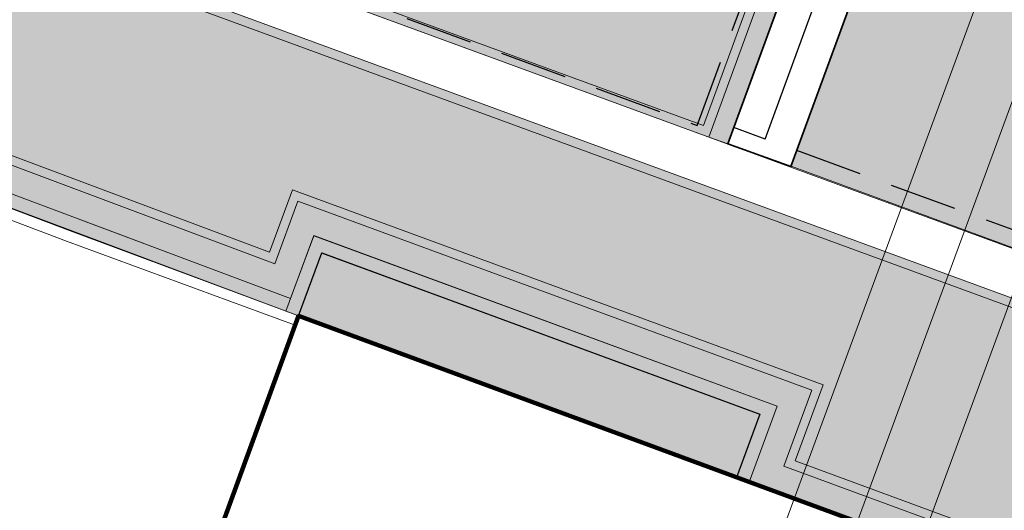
# Model space of a CAD drawing. Header units: metres. Extents: x 154038 to 155227, y 461678 to 462519.
# Tile 246 of 256: x 154730.59 to 154737.91, y 462256.42 to 462260.06. Entities that reach past the tile are written whole.
import ezdxf

# ---------------------------------------------------------------- set-up
doc = ezdxf.new("R2010")
doc.units = ezdxf.units.M
doc.linetypes.add('DASHED', pattern=[0.75, 0.5, -0.25])
doc.linetypes.add('VH-OPSLUITBAND_100X200', pattern=[16, 8, -2, 4, -2])
for name, color, linetype, lineweight in [('B-WE-IE-TERREINAFSCHEIDING_KUNSTMATIG_MUUR-G', 1, 'IE-TERREINAFSCHEIDING_KUNSTMATIG-SO', 18), ('B-WE-OG-BEBOUWING-GV', 2, 'Continuous', 100), ('N-WE-VH-KANTOPSLUITING_OPSLUITBAND_100X200-G', 150, 'VH-OPSLUITBAND_100X200', 0), ('N-WE-VH-KANTOPSLUITING_TROTTOIRBAND_130 150-G', 2, 'Continuous', 0), ('N-WE-VH-KANTVERHARDING_TROTTOIR-ROLLAAG-G', 62, 'Continuous', 18), ('N-WE-VH-KANTVERHARDING_TROTTOIR-STREKLAAG-G', 220, 'Continuous', 18), ('N-WE-VH-VERHARDING_GRASSTEEN_parkeren-G', 3, 'Continuous', 18), ('N-WE-VH-VERHARDING_GRASSTEEN_parkeren-V', 73, 'Continuous', 18), ('N-WE-VH-VERHARDING_STRAATBAKSTEEN-TROTTOIR-HV_DF-G', 2, 'Continuous', 18), ('N-WE-VH-VERHARDING_STRAATBAKSTEEN_Uitstapstrook_Parkeren-HV_KF-G', 170, 'Continuous', 35)]:
    doc.layers.add(name, color=color, linetype=linetype, lineweight=lineweight)
for name, color, linetype, true_color in [('N-GV-GR-GROENVOORZIENING_BLINDE_GEVEL_Klimplant-G', 7, 'Continuous', 0x00aa13), ('N-GV-GR-GROENVOORZIENING_BLINDE_GEVEL_Klimplant-V', 7, 'Continuous', 0x31b700), ('N-GV-GR-GROENVOORZIENING_PORTAAL_Klimplant-G', 7, 'Continuous', 0x00aa13)]:
    doc.layers.add(name, color=color, linetype=linetype, true_color=true_color)
for name, color, linetype in [('N-OI-KL-ET_MS_STEDIN NETBEHEER BV-G', 1, 'Continuous'), ('N-OI-KL-ET_MS_STEDIN NETBEHEER BV-V', 253, 'Continuous'), ('N-PV-VW-MARKERING_Pvak-G', 161, 'DASHED'), ('N-WE-VW-MARKERING_Pvak-H', 21, 'Continuous')]:
    doc.layers.add(name, color=color, linetype=linetype)
doc.layers.add('N-OI-KL-ET_MS_STEDIN NETBEHEER BV-H', color=21, linetype='DASHED', plot=False)
for name, color, linetype, lineweight, true_color in [('N-WE-VH-KANTOPSLUITING_OPSLUITBAND_100X200-V', 7, 'Continuous', 5, 0xbbbcbc), ('N-WE-VH-KANTOPSLUITING_TROTTOIRBAND_130 150-V', 7, 'Continuous', 5, 0xa7a8aa), ('N-WE-VH-VERHARDING_STRAATBAKSTEEN-TROTTOIR-HV_DF-V', 7, 'Continuous', 18, 0xd14124), ('N-WE-VH-VERHARDING_STRAATBAKSTEEN_Rijbaan-KV_DF-V', 7, 'Continuous', 18, 0xb33d26)]:
    doc.layers.add(name, color=color, linetype=linetype, lineweight=lineweight, true_color=true_color)
doc.layers.add('X-XX-AL-PROFIEL-H', color=21, linetype='Continuous', lineweight=18, plot=False)
doc.linetypes.add('IE-TERREINAFSCHEIDING_KUNSTMATIG-SO', pattern='A,4,[82,NLCS.shx,S=0.75,R=90,X=0,Y=0],4,-2', length=10)

# ---------------------------------------------------------------- blocks, each defined once
blk = doc.blocks.new('*U250')
at = {"layer": 'N-WE-VH-KANTOPSLUITING_OPSLUITBAND_100X200-G'}
blk.add_lwpolyline([(-1.3840926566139, 0), (-1.3840926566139, -0.4999999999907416), (2.086122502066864, -0.4999999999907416), (2.086122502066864, 0), (2.186122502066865, 0), (2.186122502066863, -0.5999999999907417), (-1.484092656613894, -0.5999999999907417), (-1.484092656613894, 0)], close=True, dxfattribs=at)
blk = doc.blocks.new('*U276')
at = {"layer": 'N-OI-KL-ET_MS_STEDIN NETBEHEER BV-V'}
h = blk.add_hatch(color=256, dxfattribs=at)
h.dxf.hatch_style = 1
h.paths.add_polyline_path([(-3.373895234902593, -3.808796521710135), (0.09820360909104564, -5.087283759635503), (1.293761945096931, -1.840402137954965), (-2.178336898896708, -0.5619149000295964)])
at = {"layer": 'N-OI-KL-ET_MS_STEDIN NETBEHEER BV-G'}
blk.add_lwpolyline([(-3.373895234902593, -3.808796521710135), (0.09820360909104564, -5.087283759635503), (1.293761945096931, -1.840402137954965), (-2.178336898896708, -0.5619149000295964)], close=True, dxfattribs=at)
at = {"layer": 'N-OI-KL-ET_MS_STEDIN NETBEHEER BV-H'}
for points in [[(-1.990655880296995, -0.6310223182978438), (1.106080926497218, -1.771294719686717), (2.481318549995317, 1.963557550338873), (-0.615418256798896, 3.103829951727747)], [(-1.548368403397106, 0.5701362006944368), (1.548368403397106, -0.5701362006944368), (1.824798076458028, 0.1805878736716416), (-1.271938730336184, 1.320860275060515)], [(-4.401048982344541, -4.283090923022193), (0.5724980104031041, -6.11443750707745), (2.486773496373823, -0.9156732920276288), (-2.486773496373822, 0.9156732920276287)]]:
    blk.add_lwpolyline(points, close=True, dxfattribs=at)
at = {"layer": 'N-OI-KL-ET_MS_STEDIN NETBEHEER BV-H', "ltscale": 0.5}
blk.add_lwpolyline([(-3.425252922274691, -3.832511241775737), (0.1219183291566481, -5.138641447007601), (1.345119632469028, -1.816687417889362), (-2.202051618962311, -0.5105572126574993)], close=True, dxfattribs=at)

msp = doc.modelspace()

# ---------------------------------------------------------------- hatches: boundary and pattern name
at = {"layer": 'N-GV-GR-GROENVOORZIENING_BLINDE_GEVEL_Klimplant-V'}
h = msp.add_hatch(color=256, dxfattribs=at)
h.dxf.hatch_style = 1
h.paths.add_polyline_path([(154735.9164830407, 462256.6609539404), (154732.66, 462257.86), (154732.8327624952, 462258.3292047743), (154736.0892455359, 462257.1301587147)])
at = {"layer": 'N-WE-VH-KANTOPSLUITING_OPSLUITBAND_100X200-V'}
h = msp.add_hatch(color=256, dxfattribs=at)
h.dxf.hatch_style = 1
h.paths.add_polyline_path([(154735.9164830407, 462256.6609539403), (154736.0892455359, 462257.1301587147), (154732.8318119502, 462258.326623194), (154732.659999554, 462257.8600001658), (154729.532, 462259.0320000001), (154724.24, 462244.5200000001), (154727.365, 462243.388), (154727.3305498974, 462243.2941204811), (154724.1117187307, 462244.4601098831), (154729.4726144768, 462259.161039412), (154732.6009084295, 462257.9889292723), (154732.7724962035, 462258.454942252), (154736.2176663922, 462257.1895215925), (154736.0103239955, 462256.6264014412)])
at = {"layer": 'N-WE-VH-KANTOPSLUITING_TROTTOIRBAND_130 150-V'}
h = msp.add_hatch(color=256, dxfattribs=at)
h.dxf.hatch_style = 1
h.paths.add_polyline_path([(154732.2169793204, 462265.3840078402), (154732.3493006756, 462265.7261628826), (154737.4222923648, 462263.8651094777), (154735.7099558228, 462259.1887536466), (154735.8508043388, 462259.1371620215), (154737.6147172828, 462263.9543719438), (154732.2625426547, 462265.9176877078), (154732.0770768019, 462265.4381122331)])
at = {"layer": 'N-WE-VH-VERHARDING_GRASSTEEN_parkeren-V'}
h = msp.add_hatch(color=256, dxfattribs=at)
h.dxf.hatch_style = 1
h.paths.add_polyline_path([(154739.7274450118, 462263.1804975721), (154738.0842123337, 462263.7823998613), (154736.3219537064, 462258.9726142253), (154737.9654278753, 462258.3684650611)])
at = {"layer": 'N-WE-VH-VERHARDING_STRAATBAKSTEEN-TROTTOIR-HV_DF-V'}
h = msp.add_hatch(color=256, dxfattribs=at)
h.dxf.hatch_style = 1
h.paths.add_polyline_path([(154732.8665335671, 462264.8087122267), (154736.3386324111, 462263.5302249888), (154735.1292525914, 462260.2458071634), (154731.6571537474, 462261.5242944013)], flags=16)
h.paths.add_polyline_path([(154732.3493006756, 462265.7261628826), (154730.63, 462261.05), (154735.7099558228, 462259.1887536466), (154737.4222923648, 462263.8651094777)])
h = msp.add_hatch(color=256, dxfattribs=at)
h.dxf.hatch_style = 1
h.paths.add_polyline_path([(154731.579, 462260.334), (154730.191, 462260.874), (154729.4726144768, 462259.161039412), (154732.6009084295, 462257.9889292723), (154732.7724962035, 462258.454942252), (154736.2176389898, 462257.1894471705), (154736.0103239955, 462256.6264014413), (154739.0756013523, 462255.4959985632), (154739.3701663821, 462256.3390975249), (154743.5665973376, 462254.8001916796), (154743.9345459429, 462255.8057783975), (154743.29, 462256.042)])
at = {"layer": 'N-WE-VH-VERHARDING_STRAATBAKSTEEN_Rijbaan-KV_DF-V'}
h = msp.add_hatch(color=256, dxfattribs=at)
h.dxf.hatch_style = 1
edge = h.paths.add_edge_path()
edge.add_line((154346.3655189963, 462123.4474894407), (154339.6690574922, 462103.1804047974))
edge.add_line((154339.6690574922, 462103.1804047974), (154331.5193567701, 462083.4356807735))
edge.add_line((154331.5193567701, 462083.4356807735), (154321.8864262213, 462064.3270959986))
edge.add_line((154321.8864262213, 462064.3270959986), (154319.064452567, 462059.5558212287))
edge.add_line((154319.064452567, 462059.5558212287), (154316.2103360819, 462061.243890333))
edge.add_arc((154313.6649621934, 462056.9402788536), 4.999999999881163, 59.39777921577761, 149.4251789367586)
edge.add_line((154309.3601339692, 462059.4835943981), (154295.4018813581, 462035.8577883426))
edge.add_arc((154299.7067095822, 462033.3144727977), 4.999999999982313, 149.425178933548, 239.2784399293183)
edge.add_line((154297.1523773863, 462029.0161723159), (154310.3450331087, 462021.1762305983))
edge.add_arc((154317.2452423, 462033.549449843), 14.16719595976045, 240.8527758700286, 248.9522969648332)
edge.add_line((154312.1571632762, 462020.327464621), (154334.4042784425, 462011.1510402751))
edge.add_arc((154336.3108423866, 462015.7732706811), 4.999999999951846, 247.5849764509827, 256.0899883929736)
edge.add_line((154335.1088540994, 462010.9198982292), (154350.5998025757, 462007.0834033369))
edge.add_arc((154349.3978142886, 462002.2300308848), 5.000000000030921, 59.37977109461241, 76.0899883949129, ccw=False)
edge.add_line((154351.944540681, 462006.5328421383), (154352.6260687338, 462006.1294627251))
edge.add_arc((154355.1727951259, 462010.4322739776), 4.999999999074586, 239.3797710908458, 256.0899883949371)
edge.add_line((154353.9708068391, 462005.5789015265), (154356.9781779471, 462004.8340984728))
edge.add_line((154356.9781779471, 462004.8340984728), (154367.5271780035, 462002.1693614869))
edge.add_line((154367.5271780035, 462002.1693614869), (154370.594703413, 462001.3944872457))
edge.add_arc((154371.8192663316, 462006.2422130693), 5.000000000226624, 255.8233322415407, 334.7988763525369)
edge.add_line((154376.3433598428, 462004.1132278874), (154378.3551998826, 462008.3883879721))
edge.add_arc((154373.8311063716, 462010.5173731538), 5.000000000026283, 334.7988763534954, 345.8749618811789)
edge.add_line((154378.6799336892, 462009.2971790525), (154401.6515090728, 462100.5820018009))
edge.add_line((154401.6515090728, 462100.5820018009), (154406.9852191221, 462099.2397882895))
edge.add_line((154406.9852191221, 462099.2397882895), (154397.3315953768, 462060.8780600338))
edge.add_line((154397.3315953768, 462060.8780600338), (154396.6527595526, 462061.0488872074))
edge.add_line((154396.6527595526, 462061.0488872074), (154394.6715745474, 462053.1760217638))
edge.add_line((154394.6715745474, 462053.1760217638), (154395.3511736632, 462053.0050023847))
edge.add_line((154395.3511736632, 462053.0050023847), (154390.2256132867, 462032.6401919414))
edge.add_line((154390.2256132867, 462032.6401919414), (154389.5467596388, 462032.8109482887))
edge.add_line((154389.5467596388, 462032.8109482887), (154388.7372010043, 462029.5939109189))
edge.add_line((154388.7372010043, 462029.5939109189), (154389.4156288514, 462029.4214625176))
edge.add_line((154389.4156288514, 462029.4214625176), (154383.7651946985, 462006.9676746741))
edge.add_line((154383.7651946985, 462006.9676746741), (154376.807218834, 461992.1819759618))
edge.add_arc((154381.331312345, 461990.0529907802), 4.999999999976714, 154.7988763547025, 166.0156035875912)
edge.add_line((154376.4795044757, 461991.2612789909), (154371.1051861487, 461969.68365288))
edge.add_line((154371.1051861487, 461969.68365288), (154363.8723419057, 461953.1420104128))
edge.add_arc((154368.4536651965, 461951.1389210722), 5.000088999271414, 156.3836358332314, 248.3411709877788)
edge.add_line((154366.60823727, 461946.491848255), (154366.6592998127, 461946.4715747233))
edge.add_line((154366.6592998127, 461946.4715747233), (154352.2416857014, 461952.1958481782))
edge.add_arc((154354.0386536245, 461956.8622859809), 5.000473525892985, 248.939130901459, 336.380420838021)
edge.add_line((154358.6202168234, 461954.8587855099), (154365.8806715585, 461971.4635736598))
edge.add_line((154365.8806715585, 461971.4635736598), (154371.1315098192, 461992.5091953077))
edge.add_arc((154366.27970195, 461993.7174835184), 4.999999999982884, 346.0156035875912, 435.8233322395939)
edge.add_line((154367.5042648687, 461998.5652093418), (154356.1296396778, 462001.438503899))
edge.add_line((154356.1296396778, 462001.438503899), (154353.1565705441, 462002.1748154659))
edge.add_arc((154351.9545822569, 461997.321443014), 4.99999999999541, 76.08998839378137, 92.77818827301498)
edge.add_line((154351.7122345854, 462002.315566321), (154350.8803402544, 462002.2858641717))
edge.add_arc((154350.6379925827, 462007.2799874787), 4.999999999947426, 256.0899883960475, 272.778188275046, ccw=False)
edge.add_line((154349.4360042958, 462002.4266150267), (154337.7325265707, 462005.3251033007))
edge.add_arc((154337.2517312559, 462003.38375432), 1.999999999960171, 76.08998839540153, 165.7499673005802)
edge.add_line((154335.3132697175, 462003.8760620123), (154335.1888994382, 462003.3863540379))
edge.add_line((154335.1888994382, 462003.3863540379), (154331.809089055, 462004.2350527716))
edge.add_line((154331.809089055, 462004.2350527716), (154332.0188515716, 462005.1214022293))
edge.add_arc((154330.0726110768, 462005.5819974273), 1.999999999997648, 346.6854067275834, 427.584976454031)
edge.add_line((154330.8352366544, 462007.4308895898), (154310.3759552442, 462015.8698735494))
edge.add_arc((154317.2452423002, 462033.5494498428), 18.96719595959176, 240.6390520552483, 248.76667882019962, ccw=False)
edge.add_line((154307.9454396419, 462017.0186243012), (154294.2962136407, 462025.129890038))
edge.add_arc((154292.7636143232, 462022.5509097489), 2.999999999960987, 59.27843992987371, 165.8531268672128)
edge.add_line((154289.8545971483, 462023.2841348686), (154287.8359008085, 462015.2751044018))
edge.add_line((154287.8359008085, 462015.2751044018), (154283.8632318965, 462016.2799413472))
edge.add_line((154283.8632318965, 462016.2799413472), (154284.9895646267, 462020.85211158))
edge.add_line((154284.9895646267, 462020.85211158), (154281.4008986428, 462022.9723146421))
edge.add_line((154281.4008986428, 462022.9723146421), (154304.5232118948, 462062.1092541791))
edge.add_arc((154313.1334630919, 462057.0210789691), 10.00129754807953, 72.70910643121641, 149.419295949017, ccw=False)
edge.add_arc((154316.7007223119, 462068.4799534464), 2.000000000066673, 252.7032232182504, 333.2466271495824)
edge.add_line((154318.4866272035, 462067.5796514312), (154327.4245828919, 462085.3096333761))
edge.add_line((154327.4245828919, 462085.3096333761), (154335.4473333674, 462104.7467881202))
edge.add_line((154335.4473333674, 462104.7467881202), (154342.0407687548, 462124.7020604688))
edge.add_line((154342.0407687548, 462124.7020604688), (154352.1387758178, 462165.04183881))
edge.add_line((154352.1387758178, 462165.04183881), (154355.7628846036, 462164.1322223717))
edge.add_line((154355.7628846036, 462164.1322223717), (154353.9603339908, 462153.7867322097))
edge.add_line((154353.9603339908, 462153.7867322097), (154346.3655189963, 462123.4474894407))
edge = h.paths.add_edge_path(flags=17)
edge.add_arc((154735.5031688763, 462271.5015979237), 4.999999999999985, 125.9385176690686, 138.150287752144, ccw=False)
edge.add_line((154732.5685849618, 462275.549834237), (154735.8470371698, 462277.9263983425))
edge.add_arc((154736.4339539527, 462277.1167510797), 1.000000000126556, 44.27258667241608, 125.93851766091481, ccw=False)
edge.add_line((154737.1499807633, 462277.8148238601), (154732.334294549, 462282.9696525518))
edge.add_arc((154731.6182677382, 462282.2715797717), 1.000000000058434, -54.06148233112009, 44.272586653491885, ccw=False)
edge.add_line((154732.2051845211, 462281.4619325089), (154729.9240080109, 462279.8082978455))
edge.add_arc((154735.7931758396, 462271.7118252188), 9.999999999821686, 125.9385176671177, 159.8812514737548)
edge.add_line((154726.4033583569, 462275.1514949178), (154712.1371545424, 462236.2067526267))
edge.add_arc((154709.3202092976, 462237.2386535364), 3.000000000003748, 249.8812514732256, 339.8812514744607, ccw=False)
edge.add_line((154708.2883083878, 462234.4217082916), (154663.7725424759, 462250.7286845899))
edge.add_line((154663.7725424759, 462250.7286845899), (154656.1079703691, 462250.0630933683))
edge.add_line((154656.1079703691, 462250.0630933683), (154584.3613417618, 462276.2290524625))
edge.add_arc((154586.0632988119, 462280.9304984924), 5.000025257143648, 159.6304989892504, 250.09938210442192, ccw=False)
edge.add_line((154581.3759381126, 462282.6708726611), (154586.6440892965, 462297.0625800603))
edge.add_line((154586.6440892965, 462297.0625800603), (154545.8382322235, 462312.2135262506))
edge.add_line((154545.8382322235, 462312.2135262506), (154543.9238186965, 462307.0574598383))
edge.add_line((154543.9238186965, 462307.0574598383), (154578.6714521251, 462294.1558922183))
edge.add_arc((154577.6272265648, 462291.3434923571), 3.000000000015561, -20.21334639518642, 69.63036995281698, ccw=False)
edge.add_line((154580.442464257, 462290.3069419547), (154576.1003610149, 462278.5139286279))
edge.add_arc((154571.4082981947, 462280.2415126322), 5.000000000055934, 301.49318088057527, 339.7866536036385, ccw=False)
edge.add_arc((154579.2442544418, 462267.4509774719), 9.999999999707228, 121.4931808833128, 159.6303699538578)
edge.add_line((154569.869588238, 462270.9317293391), (154560.0751634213, 462244.5540653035))
edge.add_arc((154557.2717091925, 462245.6220748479), 2.999999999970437, 249.9106884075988, 339.14506041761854, ccw=False)
edge.add_line((154556.2412556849, 462242.8045998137), (154537.0470548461, 462249.8246199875))
edge.add_arc((154536.360085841, 462247.9463032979), 2.000000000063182, 69.9106884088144, 159.7067651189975)
edge.add_line((154534.484226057, 462248.6399531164), (154518.7866293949, 462206.1884314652))
edge.add_line((154518.7866293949, 462206.1884314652), (154517.1266457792, 462201.6684760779))
edge.add_line((154517.1266457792, 462201.6684760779), (154504.0308506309, 462166.2479160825))
edge.add_line((154504.0308506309, 462166.2479160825), (154508.5329932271, 462164.5833704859))
edge.add_line((154508.5329932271, 462164.5833704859), (154521.6305956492, 462200.0088186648))
edge.add_line((154521.6305956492, 462200.0088186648), (154523.2905399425, 462204.5286669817))
edge.add_line((154523.2905399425, 462204.5286669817), (154536.2906664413, 462239.6853322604))
edge.add_arc((154540.9803159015, 462237.9512077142), 5.000000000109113, 69.91068840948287, 159.706765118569, ccw=False)
edge.add_line((154542.6977384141, 462242.6469994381), (154554.4056087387, 462238.3650037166))
edge.add_arc((154557.1538001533, 462245.8775869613), 7.999466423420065, 249.90688527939, 339.6332798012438)
edge.add_line((154564.6531743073, 462243.093552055), (154574.4386699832, 462269.447448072))
edge.add_arc((154579.1259759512, 462267.7069990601), 5.000000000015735, 69.96311292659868, 159.6294766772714, ccw=False)
edge.add_line((154580.8391011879, 462272.4043602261), (154655.4630948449, 462245.1890275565))
edge.add_line((154655.4630948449, 462245.1890275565), (154663.1240823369, 462245.8543074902))
edge.add_line((154663.1240823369, 462245.8543074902), (154713.9613245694, 462227.2316535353))
edge.add_line((154713.9613245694, 462227.2316535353), (154727.5885351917, 462264.4320337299))
edge.add_arc((154730.4054804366, 462263.4001328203), 2.999999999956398, 69.882642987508, 159.8812514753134, ccw=False)
edge.add_line((154731.4373129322, 462266.2171031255), (154749.540967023, 462259.5858871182))
edge.add_line((154749.540967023, 462259.5858871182), (154751.0397480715, 462263.6249638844))
edge.add_line((154751.0397480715, 462263.6249638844), (154734.4045412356, 462269.7183000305))
edge.add_arc((154736.1283149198, 462274.4117704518), 5.000006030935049, 197.6182283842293, 249.83320066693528, ccw=False)
edge.add_arc((154733.2690260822, 462273.5037486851), 2.000000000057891, 138.1345799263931, 197.6182116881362, ccw=False)
edge.add_line((154731.7795971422, 462274.8385151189), (154731.7786818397, 462274.8374930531))
edge = h.paths.add_edge_path(flags=0)
edge.add_arc((154536.360085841, 462247.9463032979), 2.000000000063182, 69.9106884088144, 159.7067651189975, ccw=False)
edge.add_arc((154536.360085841, 462247.9463032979), 2.000000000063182, 69.9106884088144, 159.7067651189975)
edge = h.paths.add_edge_path(flags=0)
edge.add_arc((154735.7931758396, 462271.7118252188), 9.999999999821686, 125.93851766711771, 159.8812514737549, ccw=False)
edge.add_arc((154735.7931758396, 462271.7118252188), 9.999999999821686, 125.9385176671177, 159.8812514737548)
edge = h.paths.add_edge_path(flags=17)
edge.add_arc((154735.5031688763, 462271.5015979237), 4.999999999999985, 125.9385176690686, 138.150287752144)
edge.add_line((154731.7795971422, 462274.8385151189), (154731.7786818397, 462274.8374930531))
edge.add_arc((154733.2690260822, 462273.5037486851), 2.000000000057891, 138.134579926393, 197.6182116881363)
edge.add_arc((154736.1283149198, 462274.4117704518), 5.000006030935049, 197.6182283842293, 249.8332006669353)
edge.add_line((154751.0397480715, 462263.6249638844), (154734.4045412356, 462269.7183000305))
edge.add_line((154749.540967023, 462259.5858871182), (154751.0397480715, 462263.6249638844))
edge.add_line((154731.4373129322, 462266.2171031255), (154749.540967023, 462259.5858871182))
edge.add_arc((154730.4054804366, 462263.4001328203), 2.999999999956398, 69.88264298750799, 159.8812514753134)
edge.add_line((154713.9613245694, 462227.2316535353), (154727.5885351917, 462264.4320337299))
edge.add_line((154663.1240823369, 462245.8543074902), (154713.9613245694, 462227.2316535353))
edge.add_line((154655.4630948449, 462245.1890275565), (154663.1240823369, 462245.8543074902))
edge.add_line((154580.8391011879, 462272.4043602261), (154655.4630948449, 462245.1890275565))
edge.add_arc((154579.1259759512, 462267.7069990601), 5.000000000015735, 69.96311292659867, 159.6294766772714)
edge.add_line((154564.6531743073, 462243.093552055), (154574.4386699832, 462269.447448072))
edge.add_arc((154557.1538001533, 462245.8775869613), 7.999466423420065, 249.90688527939, 339.6332798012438)
edge.add_line((154542.6977384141, 462242.6469994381), (154554.4056087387, 462238.3650037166))
edge.add_arc((154540.9803159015, 462237.9512077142), 5.000000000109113, 69.9106884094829, 159.706765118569)
edge.add_line((154523.2905399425, 462204.5286669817), (154536.2906664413, 462239.6853322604))
edge.add_line((154521.6305956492, 462200.0088186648), (154523.2905399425, 462204.5286669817))
edge.add_line((154508.5329932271, 462164.5833704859), (154521.6305956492, 462200.0088186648))
edge.add_line((154504.0308506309, 462166.2479160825), (154508.5329932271, 462164.5833704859))
edge.add_line((154517.1266457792, 462201.6684760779), (154504.0308506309, 462166.2479160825))
edge.add_line((154518.7866293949, 462206.1884314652), (154517.1266457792, 462201.6684760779))
edge.add_line((154534.484226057, 462248.6399531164), (154518.7866293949, 462206.1884314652))
edge.add_arc((154536.360085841, 462247.9463032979), 2.000000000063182, 69.9106884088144, 159.7067651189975)
edge.add_line((154556.2412556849, 462242.8045998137), (154537.0470548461, 462249.8246199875))
edge.add_arc((154557.2717091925, 462245.6220748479), 2.999999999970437, 249.9106884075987, 339.1450604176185)
edge.add_line((154569.869588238, 462270.9317293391), (154560.0751634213, 462244.5540653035))
edge.add_arc((154579.2442544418, 462267.4509774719), 9.999999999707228, 121.4931808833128, 159.6303699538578)
edge.add_arc((154571.4082981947, 462280.2415126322), 5.000000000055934, 301.4931808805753, 339.7866536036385)
edge.add_line((154580.442464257, 462290.3069419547), (154576.1003610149, 462278.5139286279))
edge.add_arc((154577.6272265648, 462291.3434923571), 3.000000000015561, 339.7866536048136, 429.6303699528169)
edge.add_line((154543.9238186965, 462307.0574598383), (154578.6714521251, 462294.1558922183))
edge.add_line((154545.8382322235, 462312.2135262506), (154543.9238186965, 462307.0574598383))
edge.add_line((154586.6440892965, 462297.0625800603), (154545.8382322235, 462312.2135262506))
edge.add_line((154581.3759381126, 462282.6708726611), (154586.6440892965, 462297.0625800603))
edge.add_arc((154586.0632988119, 462280.9304984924), 5.000025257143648, 159.6304989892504, 250.0993821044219)
edge.add_line((154656.1079703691, 462250.0630933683), (154584.3613417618, 462276.2290524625))
edge.add_line((154663.7725424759, 462250.7286845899), (154656.1079703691, 462250.0630933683))
edge.add_line((154708.2883083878, 462234.4217082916), (154663.7725424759, 462250.7286845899))
edge.add_arc((154709.3202092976, 462237.2386535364), 3.000000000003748, 249.8812514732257, 339.8812514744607)
edge.add_line((154726.4033583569, 462275.1514949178), (154712.1371545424, 462236.2067526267))
edge.add_arc((154735.7931758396, 462271.7118252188), 9.999999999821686, 125.9385176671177, 159.8812514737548)
edge.add_line((154732.2051845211, 462281.4619325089), (154729.9240080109, 462279.8082978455))
edge.add_arc((154731.6182677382, 462282.2715797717), 1.000000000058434, 305.9385176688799, 404.2725866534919)
edge.add_line((154732.334294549, 462282.9696525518), (154737.1499807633, 462277.8148238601))
edge.add_arc((154736.4339539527, 462277.1167510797), 1.000000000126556, 44.27258667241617, 125.9385176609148)
edge.add_line((154735.8470371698, 462277.9263983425), (154732.5685849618, 462275.549834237))
edge = h.paths.add_edge_path(flags=0)
edge.add_arc((154736.1283149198, 462274.4117704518), 5.000006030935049, 197.6182283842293, 249.8332006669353)
edge.add_arc((154736.1283149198, 462274.4117704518), 5.000006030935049, 197.6182283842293, 249.8332006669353)
edge = h.paths.add_edge_path(flags=0)
edge.add_arc((154733.2690260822, 462273.5037486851), 2.000000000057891, 138.134579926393, 197.6182116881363)
edge.add_arc((154733.2690260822, 462273.5037486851), 2.000000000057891, 138.134579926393, 197.6182116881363)
edge = h.paths.add_edge_path(flags=0)
edge.add_line((154731.7795971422, 462274.8385151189), (154731.7786818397, 462274.8374930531))
edge.add_line((154731.7795971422, 462274.8385151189), (154731.7786818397, 462274.8374930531))
edge = h.paths.add_edge_path(flags=0)
edge.add_arc((154735.5031688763, 462271.5015979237), 4.999999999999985, 125.9385176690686, 138.150287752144)
edge.add_arc((154735.5031688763, 462271.5015979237), 4.999999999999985, 125.9385176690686, 138.150287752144)
edge = h.paths.add_edge_path(flags=0)
edge.add_line((154732.2051845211, 462281.4619325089), (154729.9240080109, 462279.8082978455))
edge.add_line((154732.2051845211, 462281.4619325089), (154729.9240080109, 462279.8082978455))
edge = h.paths.add_edge_path(flags=0)
edge.add_arc((154731.6182677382, 462282.2715797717), 1.000000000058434, 305.9385176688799, 404.2725866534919)
edge.add_arc((154731.6182677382, 462282.2715797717), 1.000000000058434, 305.9385176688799, 404.2725866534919)
edge = h.paths.add_edge_path(flags=0)
edge.add_line((154737.1499807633, 462277.8148238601), (154732.334294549, 462282.9696525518))
edge.add_line((154737.1499807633, 462277.8148238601), (154732.334294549, 462282.9696525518))
edge = h.paths.add_edge_path(flags=0)
edge.add_arc((154736.4339539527, 462277.1167510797), 1.000000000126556, 44.27258667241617, 125.9385176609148)
edge.add_arc((154736.4339539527, 462277.1167510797), 1.000000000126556, 44.27258667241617, 125.9385176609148)
edge = h.paths.add_edge_path(flags=0)
edge.add_line((154732.5685849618, 462275.549834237), (154735.8470371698, 462277.9263983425))
edge.add_line((154732.5685849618, 462275.549834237), (154735.8470371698, 462277.9263983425))
edge = h.paths.add_edge_path(flags=0)
edge.add_line((154556.2412556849, 462242.8045998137), (154537.0470548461, 462249.8246199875))
edge.add_line((154556.2412556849, 462242.8045998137), (154537.0470548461, 462249.8246199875))
edge = h.paths.add_edge_path(flags=0)
edge.add_arc((154557.2717091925, 462245.6220748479), 2.999999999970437, 249.9106884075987, 339.1450604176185)
edge.add_arc((154557.2717091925, 462245.6220748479), 2.999999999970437, 249.9106884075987, 339.1450604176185)
edge = h.paths.add_edge_path(flags=0)
edge.add_line((154569.869588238, 462270.9317293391), (154560.0751634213, 462244.5540653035))
edge.add_line((154569.869588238, 462270.9317293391), (154560.0751634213, 462244.5540653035))
edge = h.paths.add_edge_path(flags=0)
edge.add_arc((154579.2442544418, 462267.4509774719), 9.999999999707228, 121.4931808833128, 159.6303699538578)
edge.add_arc((154579.2442544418, 462267.4509774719), 9.999999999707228, 121.4931808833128, 159.6303699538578)
edge = h.paths.add_edge_path(flags=0)
edge.add_arc((154571.4082981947, 462280.2415126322), 5.000000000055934, 301.4931808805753, 339.7866536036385)
edge.add_arc((154571.4082981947, 462280.2415126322), 5.000000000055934, 301.4931808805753, 339.7866536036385)
edge = h.paths.add_edge_path(flags=0)
edge.add_line((154580.442464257, 462290.3069419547), (154576.1003610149, 462278.5139286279))
edge.add_line((154580.442464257, 462290.3069419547), (154576.1003610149, 462278.5139286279))
edge = h.paths.add_edge_path(flags=0)
edge.add_arc((154577.6272265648, 462291.3434923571), 3.000000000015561, 339.7866536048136, 429.6303699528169)
edge.add_arc((154577.6272265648, 462291.3434923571), 3.000000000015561, 339.7866536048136, 429.6303699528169)
edge = h.paths.add_edge_path(flags=0)
edge.add_line((154543.9238186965, 462307.0574598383), (154578.6714521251, 462294.1558922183))
edge.add_line((154543.9238186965, 462307.0574598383), (154578.6714521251, 462294.1558922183))
edge = h.paths.add_edge_path(flags=0)
edge.add_line((154545.8382322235, 462312.2135262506), (154543.9238186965, 462307.0574598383))
edge.add_line((154545.8382322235, 462312.2135262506), (154543.9238186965, 462307.0574598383))
edge = h.paths.add_edge_path(flags=0)
edge.add_line((154586.6440892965, 462297.0625800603), (154545.8382322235, 462312.2135262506))
edge.add_line((154586.6440892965, 462297.0625800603), (154545.8382322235, 462312.2135262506))
edge = h.paths.add_edge_path(flags=0)
edge.add_line((154581.3759381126, 462282.6708726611), (154586.6440892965, 462297.0625800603))
edge.add_line((154581.3759381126, 462282.6708726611), (154586.6440892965, 462297.0625800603))
edge = h.paths.add_edge_path(flags=0)
edge.add_arc((154586.0632988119, 462280.9304984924), 5.000025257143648, 159.6304989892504, 250.0993821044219)
edge.add_arc((154586.0632988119, 462280.9304984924), 5.000025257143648, 159.6304989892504, 250.0993821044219)
edge = h.paths.add_edge_path(flags=0)
edge.add_line((154656.1079703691, 462250.0630933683), (154584.3613417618, 462276.2290524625))
edge.add_line((154656.1079703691, 462250.0630933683), (154584.3613417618, 462276.2290524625))
edge = h.paths.add_edge_path(flags=0)
edge.add_line((154663.7725424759, 462250.7286845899), (154656.1079703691, 462250.0630933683))
edge.add_line((154663.7725424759, 462250.7286845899), (154656.1079703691, 462250.0630933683))
edge = h.paths.add_edge_path(flags=0)
edge.add_line((154708.2883083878, 462234.4217082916), (154663.7725424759, 462250.7286845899))
edge.add_line((154708.2883083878, 462234.4217082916), (154663.7725424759, 462250.7286845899))
edge = h.paths.add_edge_path(flags=0)
edge.add_arc((154709.3202092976, 462237.2386535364), 3.000000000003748, 249.8812514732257, 339.8812514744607)
edge.add_arc((154709.3202092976, 462237.2386535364), 3.000000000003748, 249.8812514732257, 339.8812514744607)
edge = h.paths.add_edge_path(flags=0)
edge.add_line((154726.4033583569, 462275.1514949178), (154712.1371545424, 462236.2067526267))
edge.add_line((154726.4033583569, 462275.1514949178), (154712.1371545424, 462236.2067526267))
edge = h.paths.add_edge_path(flags=0)
edge.add_line((154751.0397480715, 462263.6249638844), (154734.4045412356, 462269.7183000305))
edge.add_line((154751.0397480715, 462263.6249638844), (154734.4045412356, 462269.7183000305))
edge = h.paths.add_edge_path(flags=0)
edge.add_line((154749.540967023, 462259.5858871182), (154751.0397480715, 462263.6249638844))
edge.add_line((154749.540967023, 462259.5858871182), (154751.0397480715, 462263.6249638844))
edge = h.paths.add_edge_path(flags=0)
edge.add_line((154731.4373129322, 462266.2171031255), (154749.540967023, 462259.5858871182))
edge.add_line((154731.4373129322, 462266.2171031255), (154749.540967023, 462259.5858871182))
edge = h.paths.add_edge_path(flags=0)
edge.add_arc((154730.4054804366, 462263.4001328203), 2.999999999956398, 69.88264298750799, 159.8812514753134)
edge.add_arc((154730.4054804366, 462263.4001328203), 2.999999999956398, 69.88264298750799, 159.8812514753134)
edge = h.paths.add_edge_path(flags=0)
edge.add_line((154713.9613245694, 462227.2316535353), (154727.5885351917, 462264.4320337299))
edge.add_line((154713.9613245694, 462227.2316535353), (154727.5885351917, 462264.4320337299))
edge = h.paths.add_edge_path(flags=0)
edge.add_line((154663.1240823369, 462245.8543074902), (154713.9613245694, 462227.2316535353))
edge.add_line((154663.1240823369, 462245.8543074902), (154713.9613245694, 462227.2316535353))
edge = h.paths.add_edge_path(flags=0)
edge.add_line((154655.4630948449, 462245.1890275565), (154663.1240823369, 462245.8543074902))
edge.add_line((154655.4630948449, 462245.1890275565), (154663.1240823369, 462245.8543074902))
edge = h.paths.add_edge_path(flags=0)
edge.add_line((154580.8391011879, 462272.4043602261), (154655.4630948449, 462245.1890275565))
edge.add_line((154580.8391011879, 462272.4043602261), (154655.4630948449, 462245.1890275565))
edge = h.paths.add_edge_path(flags=0)
edge.add_arc((154579.1259759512, 462267.7069990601), 5.000000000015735, 69.96311292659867, 159.6294766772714)
edge.add_arc((154579.1259759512, 462267.7069990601), 5.000000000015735, 69.96311292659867, 159.6294766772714)
edge = h.paths.add_edge_path(flags=0)
edge.add_line((154564.6531743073, 462243.093552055), (154574.4386699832, 462269.447448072))
edge.add_line((154564.6531743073, 462243.093552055), (154574.4386699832, 462269.447448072))
edge = h.paths.add_edge_path(flags=0)
edge.add_arc((154557.1538001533, 462245.8775869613), 7.999466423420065, 249.90688527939, 339.6332798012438)
edge.add_arc((154557.1538001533, 462245.8775869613), 7.999466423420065, 249.90688527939, 339.6332798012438)
edge = h.paths.add_edge_path(flags=0)
edge.add_line((154542.6977384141, 462242.6469994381), (154554.4056087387, 462238.3650037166))
edge.add_line((154542.6977384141, 462242.6469994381), (154554.4056087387, 462238.3650037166))
edge = h.paths.add_edge_path(flags=0)
edge.add_arc((154540.9803159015, 462237.9512077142), 5.000000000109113, 69.9106884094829, 159.706765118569)
edge.add_arc((154540.9803159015, 462237.9512077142), 5.000000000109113, 69.9106884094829, 159.706765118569)
edge = h.paths.add_edge_path(flags=0)
edge.add_line((154523.2905399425, 462204.5286669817), (154536.2906664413, 462239.6853322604))
edge.add_line((154523.2905399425, 462204.5286669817), (154536.2906664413, 462239.6853322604))
edge = h.paths.add_edge_path(flags=0)
edge.add_line((154521.6305956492, 462200.0088186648), (154523.2905399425, 462204.5286669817))
edge.add_line((154521.6305956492, 462200.0088186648), (154523.2905399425, 462204.5286669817))
edge = h.paths.add_edge_path(flags=0)
edge.add_line((154508.5329932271, 462164.5833704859), (154521.6305956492, 462200.0088186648))
edge.add_line((154508.5329932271, 462164.5833704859), (154521.6305956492, 462200.0088186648))
edge = h.paths.add_edge_path(flags=0)
edge.add_line((154504.0308506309, 462166.2479160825), (154508.5329932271, 462164.5833704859))
edge.add_line((154504.0308506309, 462166.2479160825), (154508.5329932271, 462164.5833704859))
edge = h.paths.add_edge_path(flags=0)
edge.add_line((154517.1266457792, 462201.6684760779), (154504.0308506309, 462166.2479160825))
edge.add_line((154517.1266457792, 462201.6684760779), (154504.0308506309, 462166.2479160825))
edge = h.paths.add_edge_path(flags=0)
edge.add_line((154518.7866293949, 462206.1884314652), (154517.1266457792, 462201.6684760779))
edge.add_line((154518.7866293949, 462206.1884314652), (154517.1266457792, 462201.6684760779))
edge = h.paths.add_edge_path(flags=0)
edge.add_line((154534.484226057, 462248.6399531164), (154518.7866293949, 462206.1884314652))
edge.add_line((154534.484226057, 462248.6399531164), (154518.7866293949, 462206.1884314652))
edge = h.paths.add_edge_path(flags=17)
edge.add_line((154302.5191957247, 462047.9045891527), (154309.3601339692, 462059.4835943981))
edge.add_arc((154313.6649621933, 462056.9402788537), 4.999999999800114, 59.39777921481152, 149.4251789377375, ccw=False)
edge.add_line((154316.2103360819, 462061.243890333), (154319.064452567, 462059.5558212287))

# ---------------------------------------------------------------- linework, layer by layer
at = {"layer": 'B-WE-IE-TERREINAFSCHEIDING_KUNSTMATIG_MUUR-G'}
for points in [[(154732.035, 462265.453), (154731.888, 462265.5000000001), (154730.191, 462260.874), (154731.579, 462260.334), (154743.29, 462256.042), (154743.3670000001, 462256.278), (154744.322, 462258.942), (154743.995, 462259.0250000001), (154743.075, 462256.491), (154730.989, 462260.918), (154730.63, 462261.05), (154730.877, 462261.724), (154732.0944838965, 462265.0493664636), (154732.217, 462265.3840000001)], [(154729.532, 462259.0320000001), (154729.127, 462257.8540000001), (154729.202, 462257.827), (154729.228, 462257.9020000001), (154729.58, 462258.9280000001), (154730.935, 462258.416), (154732.635102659, 462257.7919623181), (154732.66, 462257.86), (154730.963, 462258.491)]]:
    msp.add_lwpolyline(points, close=True, dxfattribs=at)
at = {"layer": 'B-WE-OG-BEBOUWING-GV'}
msp.add_lwpolyline([(154722.938, 462231.287), (154725.406, 462238.035), (154725.575, 462238.497), (154725.834, 462239.206), (154726.25, 462240.341), (154726.731, 462241.655), (154727.365, 462243.388), (154727.875, 462244.783), (154730.344, 462251.531), (154732.66, 462257.86), (154739.173, 462255.462), (154741.84, 462254.48), (154740.311, 462250.38), (154741.76, 462249.85), (154740.958, 462247.654), (154740.499, 462246.397), (154739.295, 462243.102), (154738.493, 462240.905), (154737.339, 462237.746), (154736.817, 462236.316), (154737.6, 462236.041), (154740.221, 462235.12)], dxfattribs=at)
msp.add_lwpolyline([(154722.938, 462231.287), (154725.406, 462238.035), (154725.575, 462238.497), (154725.834, 462239.206), (154726.25, 462240.341), (154726.731, 462241.655), (154727.365, 462243.388), (154727.875, 462244.783), (154730.344, 462251.531), (154732.66, 462257.86), (154739.173, 462255.462), (154741.84, 462254.48), (154740.311, 462250.38), (154741.76, 462249.85), (154740.958, 462247.654), (154740.499, 462246.397), (154739.295, 462243.102), (154738.493, 462240.905), (154737.339, 462237.746), (154736.817, 462236.316), (154737.6, 462236.041), (154740.221, 462235.12)], dxfattribs=at)
at = {"layer": 'N-GV-GR-GROENVOORZIENING_PORTAAL_Klimplant-G'}
msp.add_lwpolyline([(154735.9164830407, 462256.6609539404), (154732.66, 462257.86), (154732.8327624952, 462258.3292047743), (154736.0892455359, 462257.1301587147)], close=True, dxfattribs=at)
at = {"layer": 'N-PV-VW-MARKERING_Pvak-G'}
msp.add_lwpolyline([(154735.8949964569, 462259.259421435), (154737.6147172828, 462263.9543719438), (154739.9621925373, 462263.0945115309), (154738.2424717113, 462258.399561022)], close=True, dxfattribs=at)
at = {"layer": 'N-WE-VH-KANTOPSLUITING_OPSLUITBAND_100X200-G'}
msp.add_lwpolyline([(154735.9164830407, 462256.6609539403), (154736.0892455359, 462257.1301587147), (154732.8318119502, 462258.326623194), (154732.659999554, 462257.8600001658), (154729.532, 462259.0320000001), (154724.24, 462244.5200000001), (154727.365, 462243.388), (154727.3305498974, 462243.2941204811), (154724.1117187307, 462244.4601098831), (154729.4726144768, 462259.161039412), (154732.6009084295, 462257.9889292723), (154732.7724962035, 462258.454942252), (154736.2176663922, 462257.1895215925), (154736.0103239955, 462256.6264014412)], close=True, dxfattribs=at)
at = {"layer": 'N-WE-VH-KANTOPSLUITING_TROTTOIRBAND_130 150-G'}
msp.add_lwpolyline([(154732.2169793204, 462265.3840078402), (154732.3493006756, 462265.7261628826), (154737.4222923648, 462263.8651094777), (154735.7099558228, 462259.1887536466), (154735.8508043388, 462259.1371620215), (154737.6147172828, 462263.9543719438), (154732.2625426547, 462265.9176877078), (154732.0770768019, 462265.4381122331)], close=True, dxfattribs=at)
at = {"layer": 'N-WE-VH-KANTVERHARDING_TROTTOIR-ROLLAAG-G'}
msp.add_lwpolyline([(154716.3049552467, 462223.740992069), (154722.2888641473, 462240.0800683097), (154724.9536650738, 462239.124538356), (154726.5096173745, 462243.3767097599), (154723.8551561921, 462244.340329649), (154729.3538434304, 462259.4191182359), (154732.4827261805, 462258.2467874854), (154732.6538647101, 462258.7115803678), (154736.4745081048, 462257.3082473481), (154736.2671109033, 462256.7449783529), (154738.954413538, 462255.7555060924), (154739.2483462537, 462256.5967952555), (154744.3884133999, 462254.7205305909), (154742.5133454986, 462249.5827252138), (154737.639800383, 462236.2388936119), (154740.366786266, 462235.2807634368)], dxfattribs=at)
at = {"layer": 'N-WE-VH-KANTVERHARDING_TROTTOIR-STREKLAAG-G'}
msp.add_lwpolyline([(154732.3889025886, 462265.6405880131), (154730.7156460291, 462261.0896561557), (154735.6702614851, 462259.2743332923), (154737.3367388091, 462263.8254485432)], close=True, dxfattribs=at)
for points in [[(154745.0242364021, 462255.3037849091), (154746.1027929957, 462258.2951349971), (154748.6543630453, 462257.3859318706), (154749.4034707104, 462259.405470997), (154744.9611651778, 462261.032650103), (154744.2292109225, 462259.0343670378), (154744.4093923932, 462258.9886329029), (154743.3302661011, 462255.9562043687), (154731.5554296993, 462260.2715999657), (154730.1030126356, 462260.8366613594)], [(154716.2193469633, 462223.701192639), (154722.2490154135, 462240.1652154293), (154724.9137990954, 462239.2096916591), (154726.4239841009, 462243.336788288), (154723.7695925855, 462244.300382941), (154729.3142332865, 462259.5051875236), (154732.4433124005, 462258.3327831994), (154732.614301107, 462258.7971691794), (154736.5601648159, 462257.3478423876), (154736.3527493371, 462256.7845237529), (154738.9138157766, 462255.8415320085), (154739.2077192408, 462256.6827374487), (154744.4739027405, 462254.7602236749), (154742.5760031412, 462249.5598579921), (154737.7256179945, 462236.2794386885), (154740.4154059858, 462235.334378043)]]:
    msp.add_lwpolyline(points, dxfattribs=at)
at = {"layer": 'N-WE-VH-VERHARDING_GRASSTEEN_parkeren-G'}
msp.add_lwpolyline([(154739.7274450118, 462263.1804975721), (154738.0842123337, 462263.7823998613), (154736.3219537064, 462258.9726142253), (154737.9654278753, 462258.3684650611)], close=True, dxfattribs=at)
at = {"layer": 'N-WE-VH-VERHARDING_STRAATBAKSTEEN-TROTTOIR-HV_DF-G'}
for points in [[(154732.3493006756, 462265.7261628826), (154730.63, 462261.05), (154735.7099558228, 462259.1887536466), (154737.4222923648, 462263.8651094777)], [(154731.579, 462260.334), (154730.191, 462260.874), (154729.4726144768, 462259.161039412), (154732.6009084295, 462257.9889292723), (154732.7724962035, 462258.454942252), (154736.2176389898, 462257.1894471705), (154736.0103239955, 462256.6264014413), (154739.0756013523, 462255.4959985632), (154739.3701663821, 462256.3390975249), (154743.5665973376, 462254.8001916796), (154743.9345459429, 462255.8057783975), (154743.29, 462256.042)]]:
    msp.add_lwpolyline(points, close=True, dxfattribs=at)
at = {"layer": 'N-WE-VH-VERHARDING_STRAATBAKSTEEN_Uitstapstrook_Parkeren-HV_KF-G'}
msp.add_lwpolyline([(154735.8508043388, 462259.1371620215), (154737.6147172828, 462263.9543719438), (154738.0855153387, 462263.785956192), (154736.3206507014, 462258.9690578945)], close=True, dxfattribs=at)
at = {"layer": 'N-WE-VW-MARKERING_Pvak-H'}
msp.add_lwpolyline([(154736.1297439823, 462259.1734353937), (154737.8494648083, 462263.8683859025)], dxfattribs=at)
at = {"layer": 'X-XX-AL-PROFIEL-H'}
for points in [[(154734.0685415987, 462250.3330058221), (154743.1671500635, 462275.0054116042)], [(154734.5376590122, 462250.160006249), (154743.6362674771, 462274.8324120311)], [(154735.0067764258, 462249.9870066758), (154744.1053848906, 462274.6594124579)]]:
    msp.add_lwpolyline(points, dxfattribs=at)

# ---------------------------------------------------------------- block references
at = {"layer": 'N-GV-GR-GROENVOORZIENING_BLINDE_GEVEL_Klimplant-G', "rotation": 159.7861535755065}
msp.add_blockref('*U250', (154734.6176372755, 462257.1391925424), dxfattribs=at)
at = {"layer": 'N-OI-KL-ET_MS_STEDIN NETBEHEER BV-G', "lineweight": 50}
msp.add_blockref('*U276', (154735.0517812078, 462265.3893952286), dxfattribs=at)

doc.saveas('drawing.dxf')
